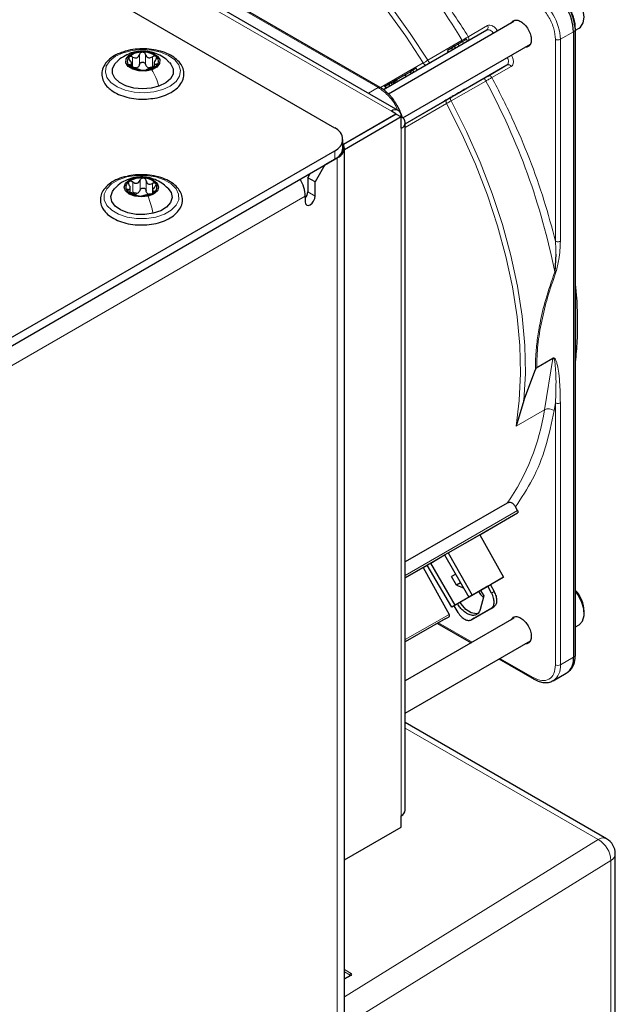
# Paper-space layout 'Blatt4' of a CAD drawing. Header units: millimetres. Extents: x 5 to 418, y 2 to 292.
# Tile 86 of 93: x 309 to 326, y 203 to 231. Entities that reach past the tile are written whole.
import ezdxf

# ---------------------------------------------------------------- set-up
doc = ezdxf.new("R2010")
doc.units = ezdxf.units.MM

psp = doc.layouts.new('Blatt4')

# ---------------------------------------------------------------- linework, layer by layer
at = {"color": 7, "linetype": 'Continuous', "lineweight": 25}
for p, q in [((317.662, 228.296), (272.124, 254.585)), ((319.488, 228.798), (283.991, 249.29)), ((318.963, 229.464), (311.776, 233.614)), ((322.807, 231.353), (319.204, 229.273)), ((324.58, 231.121), (324.574, 231.234)), ((319.061, 229.398), (322.032, 231.113)), ((324.522, 231.064), (324.522, 213.084)), ((324.583, 231.108), (324.687, 231.168)), ((324.583, 213.139), (324.583, 231.119)), ((319.614, 228.585), (323.283, 230.704)), ((321.209, 230.707), (321.106, 230.648)), ((321.477, 230.793), (321.447, 230.845)), ((321.012, 230.593), (320.898, 230.528)), ((320.928, 230.476), (320.898, 230.528)), ((321.106, 230.648), (321.012, 230.593)), ((321.012, 230.593), (321.042, 230.541)), ((321.136, 230.596), (321.106, 230.648)), ((311.822, 230.044), (311.822, 230.147)), ((312.47, 230.165), (312.47, 230.047)), ((322.059, 229.789), (322.612, 230.108)), ((319.685, 229.827), (319.438, 229.685)), ((319.835, 229.914), (319.685, 229.827)), ((319.715, 229.776), (319.685, 229.827)), ((319.906, 229.955), (319.835, 229.914)), ((319.865, 229.862), (319.835, 229.914)), ((320.004, 230.011), (319.906, 229.955)), ((319.936, 229.903), (319.906, 229.955)), ((320.034, 229.959), (320.004, 230.011)), ((319.086, 229.52), (319.133, 229.439)), ((319.237, 229.5), (319.207, 229.552)), ((319.359, 229.639), (319.329, 229.622)), ((319.359, 229.57), (319.329, 229.622)), ((319.388, 229.656), (319.359, 229.639)), ((319.389, 229.587), (319.359, 229.639)), ((319.403, 229.665), (319.387, 229.694)), ((319.438, 229.685), (319.388, 229.656)), ((319.418, 229.604), (319.388, 229.656)), ((319.468, 229.633), (319.438, 229.685)), ((320.978, 229.165), (321.971, 229.738)), ((319.688, 228.42), (320.879, 229.108)), ((317.91, 227.836), (319.415, 228.704)), ((319.429, 228.696), (317.916, 227.823)), ((319.415, 228.704), (319.288, 228.778)), ((319.415, 228.688), (319.415, 228.704)), ((319.429, 228.696), (319.571, 228.615)), ((319.571, 228.615), (317.937, 227.672)), ((319.571, 228.288), (319.571, 228.615)), ((319.688, 208.691), (319.688, 228.451)), ((317.896, 227.725), (317.896, 227.97)), ((295.048, 214.589), (317.662, 227.643)), ((317.937, 180.365), (317.937, 227.725)), ((295.048, 214.344), (317.662, 227.398)), ((317.732, 227.439), (317.379, 227.235)), ((316.884, 226.868), (316.955, 226.99)), ((317.379, 227.235), (317.096, 226.745)), ((317.096, 226.745), (316.884, 226.868)), ((316.884, 226.868), (316.884, 226.459)), ((317.096, 226.337), (317.096, 226.745)), ((311.784, 226.44), (311.784, 226.576)), ((312.424, 226.505), (312.424, 226.42)), ((316.813, 226.337), (316.813, 226.174)), ((324.02, 224.67), (323.983, 224.16)), ((323.1, 220.46), (323.432, 221.354)), ((323.467, 221.414), (323.453, 221.393)), ((323.1, 220.46), (322.874, 219.73)), ((322.616, 217.513), (319.688, 215.823)), ((322.916, 217.301), (322.856, 217.411)), ((321.828, 216.607), (322.914, 217.234)), ((320.923, 216.084), (321.828, 216.607)), ((321.828, 216.607), (322.515, 215.387)), ((320.418, 215.792), (320.818, 216.023)), ((320.818, 216.023), (320.923, 216.084)), ((320.818, 216.023), (321.518, 214.811)), ((320.923, 216.084), (321.61, 214.865)), ((319.688, 215.371), (320.203, 215.668)), ((320.203, 215.668), (320.313, 215.732)), ((320.203, 215.668), (320.947, 214.317)), ((320.313, 215.732), (320.418, 215.792)), ((321.025, 214.526), (320.313, 215.732)), ((321.118, 214.58), (320.418, 215.792)), ((321.138, 215.469), (321.02, 215.402)), ((321.16, 215.159), (321.02, 215.402)), ((321.61, 214.865), (322.515, 215.387)), ((322.515, 215.387), (322.136, 215.168)), ((321.278, 215.227), (321.16, 215.159)), ((321.16, 215.159), (321.361, 215.083)), ((321.518, 214.811), (322.14, 215.17)), ((322.14, 215.17), (321.74, 214.939)), ((322.06, 215.124), (321.854, 215.005)), ((322.06, 215.124), (322.136, 215.168)), ((322.166, 214.93), (322.06, 215.124)), ((322.136, 215.168), (322.241, 214.974)), ((321.854, 215.005), (321.025, 214.526)), ((321.74, 214.939), (321.118, 214.58)), ((321.61, 214.865), (321.518, 214.811)), ((321.74, 214.939), (321.74, 214.939)), ((321.945, 214.853), (321.841, 214.459)), ((321.854, 215.005), (321.945, 214.853)), ((321.118, 214.58), (321.025, 214.526)), ((321.083, 214.56), (321.201, 214.373)), ((322.231, 214.53), (321.665, 214.203)), ((322.158, 214.488), (322.231, 214.53)), ((320.832, 214.184), (320.946, 214.25)), ((321.592, 214.161), (322.158, 214.488)), ((324.832, 214.341), (324.832, 214.406)), ((322.807, 214.205), (319.688, 212.405)), ((320.832, 214.184), (319.688, 213.524)), ((320.612, 214.057), (321.581, 213.497)), ((321.665, 214.203), (321.592, 214.161)), ((324.583, 213.961), (324.687, 214.02)), ((319.688, 211.481), (323.283, 213.556)), ((322.381, 213.036), (323.389, 212.454)), ((323.939, 212.409), (324.315, 212.626)), ((324.345, 212.646), (324.393, 212.681)), ((323.387, 212.455), (323.389, 212.454)), ((325.475, 207.867), (319.688, 211.208)), ((319.571, 208.201), (319.571, 208.528)), ((317.937, 207.258), (319.571, 208.201)), ((325.725, 138.292), (325.725, 207.434)), ((318.109, 203.936), (317.937, 203.84))]:
    psp.add_line(p, q, dxfattribs=at)
at = {"color": 7, "linetype": 'Continuous', "lineweight": 18}
for p, q in [((319.288, 228.778), (283.791, 249.27)), ((311.726, 233.609), (318.913, 229.46)), ((321.5, 230.921), (322.053, 231.24)), ((324.522, 231.064), (324.146, 230.847)), ((324.569, 231.097), (324.522, 231.064)), ((324.563, 231.212), (324.569, 231.097)), ((324.569, 231.097), (324.569, 213.117)), ((320.334, 230.242), (321.327, 230.816)), ((321.239, 230.655), (321.209, 230.707)), ((321.362, 230.726), (321.332, 230.778)), ((324.004, 225.042), (324.004, 230.847)), ((324.146, 230.847), (324.146, 225.042)), ((311.795, 230.441), (311.886, 230.458)), ((312.047, 230.119), (312.047, 230.405)), ((312.222, 230.123), (312.222, 230.408)), ((311.776, 230.069), (311.776, 230.114)), ((311.852, 230.05), (311.852, 230.336)), ((312.424, 230.06), (312.424, 230.346)), ((312.523, 230.107), (312.523, 230.128)), ((318.973, 229.456), (320.202, 230.165)), ((322.612, 230.108), (319.688, 228.42)), ((322.733, 230.063), (322.18, 229.743)), ((319.254, 229.509), (319.224, 229.561)), ((319.312, 229.543), (319.282, 229.595)), ((322.002, 229.646), (321.009, 229.073)), ((318.913, 229.46), (318.627, 229.294)), ((319.153, 229.451), (319.123, 229.503)), ((320.876, 228.997), (319.688, 228.311)), ((319.571, 208.528), (319.571, 228.288)), ((317.662, 227.398), (317.662, 227.643)), ((317.728, 227.442), (317.732, 227.439)), ((317.732, 227.439), (317.732, 180.08)), ((311.854, 226.458), (311.854, 226.744)), ((311.861, 226.855), (311.913, 226.862)), ((312.066, 226.509), (312.066, 226.795)), ((312.239, 226.496), (312.239, 226.782)), ((312.421, 226.51), (312.421, 226.702)), ((311.719, 226.493), (311.719, 226.532)), ((312.46, 226.451), (312.46, 226.477)), ((316.884, 226.459), (317.096, 226.337)), ((316.813, 226.337), (294.483, 213.446)), ((323.453, 221.393), (323.933, 221.67)), ((323.467, 221.414), (323.934, 221.683)), ((323.933, 221.67), (323.686, 220.199)), ((323.934, 221.683), (323.933, 221.67)), ((323.686, 220.199), (322.874, 219.73)), ((324.004, 220.395), (323.967, 220.172)), ((324.004, 212.867), (324.004, 220.395)), ((324.146, 212.867), (324.146, 220.395)), ((322.916, 217.301), (319.688, 215.437)), ((322.914, 217.234), (319.688, 215.372)), ((322.166, 214.93), (322.241, 214.974)), ((319.688, 213.59), (320.947, 214.317)), ((319.688, 213.524), (320.946, 214.25)), ((320.641, 214.074), (321.61, 213.514)), ((324.522, 213.084), (324.569, 213.117)), ((322.41, 213.052), (323.368, 212.5)), ((324.146, 212.867), (324.522, 213.084)), ((325.231, 207.845), (319.688, 211.046)), ((317.937, 203.324), (325.231, 207.845)), ((325.597, 207.24), (318.036, 202.554)), ((325.597, 138.099), (325.597, 207.24)), ((317.937, 204.108), (318.129, 203.998)), ((318.1, 203.949), (317.937, 204.043)), ((318.129, 203.934), (317.937, 203.827)), ((318.1, 203.931), (318.1, 203.949))]:
    psp.add_line(p, q, dxfattribs=at)
at = {"color": 7, "linetype": 'Continuous', "lineweight": 18, "flags": 128}
for points in [[(320.202, 230.165), (319.7, 230.933), (319.168, 231.672), (318.608, 232.377), (318.024, 233.045), (317.42, 233.672), (316.799, 234.253), (316.165, 234.785), (315.521, 235.266), (314.872, 235.692), (314.222, 236.06), (313.574, 236.368), (312.932, 236.615), (312.301, 236.799), (311.684, 236.918), (311.084, 236.973), (310.506, 236.963), (309.953, 236.887), (309.428, 236.747), (308.934, 236.543)], [(309.032, 236.639), (309.527, 236.844), (310.053, 236.985), (310.608, 237.061), (311.188, 237.071), (311.789, 237.016), (312.409, 236.896), (313.042, 236.712), (313.685, 236.464), (314.335, 236.155), (314.988, 235.786), (315.639, 235.359), (316.284, 234.877), (316.92, 234.343), (317.544, 233.76), (318.15, 233.131), (318.735, 232.461), (319.297, 231.753), (319.831, 231.012), (320.334, 230.242)], [(322.221, 231.015), (322.205, 231.037), (322.181, 231.065), (322.155, 231.088), (322.128, 231.105), (322.102, 231.117), (322.076, 231.122), (322.053, 231.121), (322.032, 231.113)], [(311.578, 230.459), (311.835, 230.526), (312.113, 230.552), (312.394, 230.536), (312.657, 230.478), (312.886, 230.383), (313.064, 230.257), (313.18, 230.109), (313.226, 229.948), (313.197, 229.786), (313.098, 229.634), (312.933, 229.502), (312.715, 229.399), (312.458, 229.332), (312.179, 229.306), (311.899, 229.322), (311.635, 229.38), (311.406, 229.475), (311.228, 229.601), (311.112, 229.749), (311.067, 229.91), (311.095, 230.072), (311.195, 230.224), (311.359, 230.356), (311.578, 230.459)], [(322.612, 230.108), (322.629, 230.122), (322.642, 230.142), (322.65, 230.167), (322.653, 230.196), (322.651, 230.228), (322.645, 230.261), (322.633, 230.296), (322.621, 230.322)], [(322.874, 219.73), (322.965, 220.463), (323.001, 221.235), (322.98, 222.04), (322.902, 222.873), (322.769, 223.728), (322.581, 224.6), (322.34, 225.482), (322.047, 226.369), (321.703, 227.254), (321.312, 228.133), (320.876, 228.997)], [(321.009, 229.073), (321.449, 228.2), (321.844, 227.313), (322.19, 226.418), (322.485, 225.523), (322.727, 224.632), (322.915, 223.752), (323.046, 222.889), (323.122, 222.049), (323.14, 221.237), (323.1, 220.46)], [(311.688, 226.888), (311.96, 226.93), (312.242, 226.931), (312.515, 226.889), (312.759, 226.808), (312.959, 226.693), (313.101, 226.552), (313.174, 226.395), (313.175, 226.233), (313.103, 226.075), (312.962, 225.934), (312.763, 225.819), (312.519, 225.737), (312.247, 225.695), (311.965, 225.694), (311.693, 225.736), (311.448, 225.817), (311.249, 225.932), (311.107, 226.073), (311.033, 226.23), (311.033, 226.392), (311.105, 226.55), (311.245, 226.691), (311.444, 226.806), (311.688, 226.888)]]:
    psp.add_lwpolyline(points, dxfattribs=at)
at = {"color": 7, "linetype": 'Continuous', "lineweight": 25, "flags": 128}
for points in [[(324.687, 231.168), (324.725, 231.195), (324.804, 231.315), (324.832, 231.484), (324.806, 231.685), (324.729, 231.895), (324.61, 232.092), (324.462, 232.255), (324.299, 232.365), (324.141, 232.412), (324.004, 232.389), (323.987, 232.38)], [(324.583, 231.121), (324.583, 231.121), (324.583, 231.119)], [(312.407, 229.972), (312.226, 229.933), (312.033, 229.937), (311.857, 229.983), (311.725, 230.065), (311.658, 230.169), (311.664, 230.28), (311.744, 230.382), (311.886, 230.458)], [(311.886, 230.458), (312.067, 230.497), (312.26, 230.493), (312.435, 230.447), (312.567, 230.365), (312.635, 230.261), (312.628, 230.15), (312.548, 230.048), (312.407, 229.972)], [(312.609, 229.497), (312.38, 229.439), (312.131, 229.421), (311.884, 229.444), (311.658, 229.507), (311.471, 229.603), (311.34, 229.726), (311.273, 229.865), (311.277, 230.01), (311.352, 230.148), (311.382, 230.181)], [(312.914, 230.177), (312.953, 230.132), (313.019, 229.993), (313.015, 229.848), (312.94, 229.71), (312.801, 229.59), (312.609, 229.497)], [(312.294, 226.335), (312.105, 226.313), (311.915, 226.334), (311.755, 226.396), (311.647, 226.488), (311.609, 226.598), (311.646, 226.707), (311.753, 226.8), (311.913, 226.862)], [(311.913, 226.862), (312.103, 226.884), (312.292, 226.863), (312.453, 226.801), (312.561, 226.708), (312.599, 226.599), (312.562, 226.49), (312.455, 226.397), (312.294, 226.335)], [(312.442, 225.844), (312.2, 225.808), (311.95, 225.812), (311.712, 225.858), (311.506, 225.94), (311.348, 226.052), (311.252, 226.186), (311.224, 226.329), (311.268, 226.472), (311.339, 226.564)], [(312.867, 226.566), (312.956, 226.439), (312.983, 226.296), (312.939, 226.153), (312.828, 226.024), (312.658, 225.918), (312.442, 225.844)], [(316.813, 226.174), (316.824, 226.117), (316.854, 226.082), (316.9, 226.073), (316.954, 226.092), (317.009, 226.136), (317.054, 226.197), (317.085, 226.268), (317.096, 226.337)], [(324.687, 214.02), (324.692, 214.023), (324.785, 214.125), (324.829, 214.28), (324.82, 214.473), (324.758, 214.683), (324.651, 214.887), (324.583, 214.98)], [(321.813, 214.356), (321.731, 214.331), (321.586, 214.358), (321.432, 214.458), (321.295, 214.616), (321.264, 214.664)]]:
    psp.add_lwpolyline(points, dxfattribs=at)
at = {"color": 7, "linetype": 'Continuous', "lineweight": 18}
for centre, radius, start, end in [((304.849, 220.732), 19.319, 31.4621, 48.8282), ((322.611, 230.777), 1.537, 2.6055, 57.3945), ((321.977, 231.187), 0.0922, 306.3512, 35.1851), ((324.555, 231.121), 0.0279, 299.6454, 355.8931), ((324.075, 230.984), 0.154, 242.6097, 297.3903), ((322.649, 230.024), 0.0922, 24.8163, 113.6431), ((305.029, 220.416), 19.32, 11.1727, 28.5377), ((317.574, 221.078), 6.175, 324.7369, 351.8127), ((323.805, 219.957), 0.269, 52.8719, 116.0918), ((323.659, 212.812), 0.49, 303.8713, 6.4024), ((324.075, 213.004), 0.154, 242.6097, 297.3903), ((323.419, 212.495), 0.0509, 174.5815, 232.0182), ((325.372, 207.642), 0.248, 65.3602, 124.6041), ((324.871, 207.215), 0.726, 2.0018, 60.2671), ((325.486, 207.453), 0.24, 297.475, 355.2816), ((318.161, 203.946), 0.0613, 121.9772, 177.4454), ((318.117, 203.917), 0.0203, 54.6371, 113.9125)]:
    psp.add_arc(centre, radius, start, end, dxfattribs=at)
at = {"color": 7, "linetype": 'Continuous', "lineweight": 25}
for centre, radius, start, end in [((322.987, 230.995), 1.537, 2.6055, 57.3945), ((323.026, 231.012), 1.55, 7.4229, 57.1417), ((312.112, 229.927), 0.548, 87.8913, 131.4412), ((312.169, 229.893), 0.583, 51.9083, 93.6399), ((311.87, 230.214), 0.173, 134.1863, 231.9102), ((312.18, 230.503), 0.548, 267.8913, 311.4412), ((312.422, 230.216), 0.173, 314.1863, 51.9102), ((312.123, 230.537), 0.583, 231.9083, 273.6399), ((311.907, 230.219), 0.199, 281.5369, 297.7956), ((312.363, 230.24), 0.213, 244.9839, 260.5643), ((319.398, 228.643), 0.175, 350.786, 129.2033), ((319.509, 228.451), 0.175, 290.7834, 69.2166), ((317.538, 227.97), 0.349, 290.7834, 69.2166), ((317.627, 227.723), 0.302, 290.3079, 27.3737), ((317.496, 227.765), 0.402, 294.3747, 354.3052), ((311.834, 226.601), 0.178, 119.6383, 215.1305), ((312.093, 226.226), 0.634, 83.846, 123.2267), ((312.159, 226.366), 0.49, 42.6923, 89.7353), ((312.373, 226.596), 0.178, 299.6383, 35.1305), ((315.792, 226.299), 1.021, 2.1236, 30.9778), ((312.048, 226.83), 0.49, 222.6923, 269.7353), ((311.924, 226.653), 0.232, 276.183, 290.8897), ((312.114, 226.971), 0.634, 263.846, 303.2267), ((312.373, 226.566), 0.178, 237.4296, 254.998), ((316.574, 226.475), 0.311, 320.4485, 357.1401), ((323.865, 214.357), 0.968, 2.9061, 42.0997), ((324.057, 213.07), 0.514, 310.8243, 5.1593), ((324.555, 213.141), 0.0279, 299.6454, 355.8931), ((324.046, 213.024), 0.48, 304.0564, 7.2558), ((319.488, 208.711), 0.201, 294.3747, 354.3052), ((325.225, 207.434), 0.5, 0, 60.0027)]:
    psp.add_arc(centre, radius, start, end, dxfattribs=at)
at = {"color": 7, "linetype": 'Continuous', "lineweight": 18}
for centre, major_axis, ratio, start_param, end_param in [((318.072, 203.933), (0.04, -0.0012), 0.556803, 0.00851, 0.801667), ((318.072, 203.966), (0.08, -0.0012), 0.567125, 5.506213, 7.077009)]:
    psp.add_ellipse(centre, major_axis=major_axis, ratio=ratio, start_param=start_param, end_param=end_param, dxfattribs=at)
for points, knots in [([(318.341, 234.851), (318.629, 234.566), (319.205, 233.993), (320.022, 233.031), (320.798, 232.01), (321.266, 231.283), (321.5, 230.921)], [0, 0, 0, 0, 0.249327, 0.5, 0.750673, 1, 1, 1, 1]), ([(324.004, 230.847), (323.996, 230.945), (323.983, 231.094), (323.903, 231.311), (323.821, 231.476), (323.719, 231.63), (323.571, 231.807), (323.448, 231.894), (323.368, 231.95)], [0, 0, 0, 0, 0.239457, 0.368361, 0.5, 0.631639, 0.760543, 1, 1, 1, 1]), ([(322.053, 231.24), (322.073, 231.247), (322.115, 231.262), (322.197, 231.234), (322.28, 231.172), (322.323, 231.11), (322.345, 231.081)], [0, 0, 0, 0, 0.240773, 0.5, 0.759227, 1, 1, 1, 1]), ([(321.5, 230.921), (321.488, 230.914), (321.465, 230.899), (321.418, 230.87), (321.372, 230.842), (321.341, 230.824), (321.327, 230.816)], [0, 0, 0, 0, 0.2800574, 0.5400964, 0.7800863, 1, 1, 1, 1]), ([(322.74, 230.395), (322.756, 230.362), (322.787, 230.293), (322.8, 230.19), (322.783, 230.105), (322.749, 230.076), (322.733, 230.063)], [0, 0, 0, 0, 0.240773, 0.5, 0.759227, 1, 1, 1, 1]), ([(320.334, 230.242), (320.311, 230.228), (320.264, 230.201), (320.223, 230.177), (320.202, 230.165)], [0, 0, 0, 0, 0.5000091, 1, 1, 1, 1]), ([(320.202, 230.165), (320.209, 230.155), (320.224, 230.135), (320.251, 230.114), (320.278, 230.105), (320.292, 230.11), (320.299, 230.112)], [0, 0, 0, 0, 0.249998, 0.499998, 0.749999, 1, 1, 1, 1]), ([(322.002, 229.646), (322.017, 229.655), (322.047, 229.672), (322.095, 229.698), (322.143, 229.724), (322.167, 229.737), (322.18, 229.743)], [0, 0, 0, 0, 0.219499, 0.459352, 0.719529, 1, 1, 1, 1]), ([(322.18, 229.743), (322.377, 229.36), (322.772, 228.591), (323.268, 227.409), (323.693, 226.22), (323.901, 225.434), (324.004, 225.042)], [0, 0, 0, 0, 0.249327, 0.5, 0.750673, 1, 1, 1, 1]), ([(318.913, 229.46), (318.922, 229.463), (318.94, 229.471), (318.959, 229.47), (318.964, 229.464), (318.964, 229.463)], [0, 0, 0, 0, 0.483167, 0.966335, 1, 1, 1, 1]), ([(319.466, 228.81), (319.449, 228.851), (319.385, 229.011), (319.187, 229.262), (319.005, 229.394), (318.913, 229.46)], [0, 0, 0, 0, 0.146513, 0.573257, 1, 1, 1, 1]), ([(320.879, 229.108), (320.874, 229.103), (320.862, 229.093), (320.857, 229.065), (320.861, 229.032), (320.871, 229.009), (320.876, 228.997)], [0, 0, 0, 0, 0.249998, 0.499999, 0.749999, 1, 1, 1, 1]), ([(320.876, 228.997), (320.897, 229.009), (320.938, 229.033), (320.985, 229.06), (321.009, 229.073)], [0, 0, 0, 0, 0.4999909, 1, 1, 1, 1]), ([(324.004, 225.042), (324.009, 224.981), (324.016, 224.879), (324.019, 224.761), (324.02, 224.698), (324.02, 224.677), (324.02, 224.67)], [0, 0, 0, 0, 0.499633, 0.837034, 0.940275, 1, 1, 1, 1]), ([(324.146, 225.042), (324.141, 224.871), (324.133, 224.587), (324.052, 224.278), (324.02, 224.154)], [0, 0, 0, 0, 0.601803, 1, 1, 1, 1]), ([(323.983, 224.16), (323.893, 223.894), (323.723, 223.396), (323.566, 222.74), (323.48, 222.203), (323.431, 221.759), (323.432, 221.485), (323.432, 221.354)], [0, 0, 0, 0, 0.274348, 0.514819, 0.682915, 0.849027, 1, 1, 1, 1]), ([(324.02, 224.154), (323.936, 223.912), (323.773, 223.44), (323.599, 222.738), (323.484, 222.057), (323.472, 221.628), (323.467, 221.414)], [0, 0, 0, 0, 0.2571577, 0.5001276, 0.7501111, 1, 1, 1, 1]), ([(324.02, 224.154), (324.015, 224.155), (324.004, 224.156), (323.99, 224.159), (323.983, 224.16)], [0, 0, 0, 0, 0.5, 1, 1, 1, 1]), ([(323.933, 221.67), (323.935, 221.671), (323.939, 221.673), (323.948, 221.673), (323.976, 221.65), (324.006, 221.45), (324.03, 221.034), (324.014, 220.628), (324.004, 220.395)], [0, 0, 0, 0, 0.005139, 0.010596, 0.02391, 0.11665, 0.49365, 1, 1, 1, 1]), ([(323.934, 221.683), (323.937, 221.685), (323.943, 221.688), (323.955, 221.69), (323.979, 221.682), (324.007, 221.644), (324.037, 221.571), (324.072, 221.438), (324.107, 221.217), (324.139, 220.859), (324.143, 220.569), (324.146, 220.395)], [0, 0, 0, 0, 0.006885, 0.014082, 0.030554, 0.076822, 0.142145, 0.227611, 0.400918, 0.641595, 1, 1, 1, 1]), ([(323.967, 220.172), (323.893, 219.817), (323.745, 219.108), (323.371, 218.178), (323.028, 217.667), (322.856, 217.411)], [0, 0, 0, 0, 0.33322, 0.666769, 1, 1, 1, 1])]:
    psp.add_open_spline(points, degree=3, knots=knots, dxfattribs=at)
at = {"color": 7, "linetype": 'Continuous', "lineweight": 25}
for points, knots in [([(323.905, 232.287), (323.988, 232.229), (324.116, 232.14), (324.27, 231.956), (324.376, 231.796), (324.46, 231.625), (324.532, 231.436), (324.544, 231.315), (324.55, 231.247)], [0, 0, 0, 0, 0.260513, 0.400752, 0.543967, 0.687182, 0.82742, 1, 1, 1, 1]), ([(324.574, 231.234), (324.574, 231.245), (324.572, 231.302), (324.546, 231.406), (324.503, 231.549), (324.448, 231.68), (324.401, 231.764), (324.382, 231.8)], [0, 0, 0, 0, 0.057456, 0.318799, 0.541248, 0.806265, 1, 1, 1, 1]), ([(322.732, 231.309), (322.75, 231.336), (322.787, 231.391), (322.889, 231.41), (322.968, 231.375), (323.007, 231.358)], [0, 0, 0, 0, 0.314168, 0.657084, 1, 1, 1, 1]), ([(323.007, 231.358), (323.047, 231.329), (323.127, 231.273), (323.228, 231.133), (323.296, 230.978), (323.319, 230.826), (323.295, 230.703), (323.231, 230.623), (323.164, 230.619), (323.132, 230.616)], [0, 0, 0, 0, 0.144573, 0.289146, 0.433719, 0.578293, 0.722866, 0.867439, 1, 1, 1, 1]), ([(321.332, 230.778), (321.312, 230.767), (321.275, 230.745), (321.23, 230.719), (321.209, 230.707)], [0, 0, 0, 0, 0.520139, 1, 1, 1, 1]), ([(321.447, 230.845), (321.446, 230.844), (321.443, 230.842), (321.42, 230.829), (321.383, 230.808), (321.35, 230.788), (321.332, 230.778)], [0, 0, 0, 0, 0.2389, 0.474476, 0.723416, 1, 1, 1, 1]), ([(311.572, 230.476), (311.522, 230.46), (311.39, 230.416), (311.218, 230.308), (311.066, 230.162), (310.977, 229.991), (310.956, 229.812), (311.003, 229.641), (311.082, 229.522), (311.144, 229.462), (311.16, 229.446)], [0, 0, 0, 0, 0.092156, 0.240541, 0.390001, 0.537835, 0.679671, 0.816266, 0.952757, 1, 1, 1, 1]), ([(311.794, 230.446), (311.723, 230.414), (311.581, 230.351), (311.445, 230.255), (311.392, 230.189), (311.388, 230.184)], [0, 0, 0, 0, 0.476549, 0.96207, 1, 1, 1, 1]), ([(312.247, 229.128), (312.329, 229.135), (312.502, 229.149), (312.747, 229.216), (312.97, 229.316), (313.149, 229.449), (313.274, 229.608), (313.333, 229.784), (313.323, 229.961), (313.25, 230.125), (313.122, 230.27), (312.943, 230.393), (312.72, 230.489), (312.465, 230.551), (312.192, 230.577), (311.92, 230.563), (311.707, 230.528), (311.601, 230.487), (311.572, 230.476)], [0, 0, 0, 0, 0.0600192, 0.126308, 0.1929691, 0.2601528, 0.3274784, 0.3931551, 0.4558099, 0.5171581, 0.5795437, 0.6443265, 0.7104746, 0.7767352, 0.8428468, 0.9089171, 0.975106, 1, 1, 1, 1]), ([(312.91, 230.175), (312.891, 230.195), (312.826, 230.269), (312.685, 230.364), (312.495, 230.455), (312.284, 230.506), (312.057, 230.512), (311.891, 230.479), (311.805, 230.45), (311.794, 230.446)], [0, 0, 0, 0, 0.0680759, 0.2432145, 0.4138713, 0.5864544, 0.7748653, 0.9718643, 1, 1, 1, 1]), ([(311.852, 230.336), (311.872, 230.326), (311.903, 230.311), (311.945, 230.308), (311.976, 230.313), (312.003, 230.328), (312.032, 230.357), (312.041, 230.386), (312.047, 230.405)], [0, 0, 0, 0, 0.249168, 0.374303, 0.498903, 0.623987, 0.749746, 1, 1, 1, 1]), ([(312.132, 230.475), (312.122, 230.473), (312.101, 230.471), (312.074, 230.455), (312.055, 230.432), (312.05, 230.414), (312.047, 230.405)], [0, 0, 0, 0, 0.250033, 0.499632, 0.749228, 1, 1, 1, 1]), ([(312.222, 230.408), (312.219, 230.417), (312.212, 230.435), (312.192, 230.457), (312.164, 230.472), (312.143, 230.474), (312.132, 230.475)], [0, 0, 0, 0, 0.249815, 0.499908, 0.75012, 1, 1, 1, 1]), ([(312.222, 230.408), (312.229, 230.389), (312.24, 230.36), (312.271, 230.333), (312.299, 230.319), (312.33, 230.314), (312.374, 230.319), (312.404, 230.335), (312.424, 230.346)], [0, 0, 0, 0, 0.249199, 0.374336, 0.49893, 0.624007, 0.749759, 1, 1, 1, 1]), ([(312.529, 230.352), (312.522, 230.356), (312.509, 230.365), (312.481, 230.367), (312.452, 230.361), (312.433, 230.351), (312.424, 230.346)], [0, 0, 0, 0, 0.249991, 0.499611, 0.749127, 1, 1, 1, 1]), ([(311.75, 230.338), (311.746, 230.332), (311.738, 230.32), (311.739, 230.295), (311.75, 230.27), (311.763, 230.254), (311.769, 230.247)], [0, 0, 0, 0, 0.249857, 0.499466, 0.749011, 1, 1, 1, 1]), ([(311.852, 230.336), (311.843, 230.34), (311.824, 230.35), (311.795, 230.355), (311.768, 230.352), (311.756, 230.343), (311.75, 230.338)], [0, 0, 0, 0, 0.249807, 0.500055, 0.750309, 1, 1, 1, 1]), ([(311.776, 230.114), (311.77, 230.114), (311.758, 230.113), (311.749, 230.105), (311.75, 230.094), (311.759, 230.083), (311.764, 230.078)], [0, 0, 0, 0, 0.249852, 0.499902, 0.750115, 1, 1, 1, 1]), ([(311.776, 230.114), (311.789, 230.115), (311.809, 230.117), (311.821, 230.132), (311.823, 230.149), (311.819, 230.171), (311.804, 230.204), (311.783, 230.23), (311.769, 230.247)], [0, 0, 0, 0, 0.249201, 0.374338, 0.498932, 0.624008, 0.74976, 1, 1, 1, 1]), ([(312.047, 230.119), (312.043, 230.104), (312.034, 230.074), (312.012, 230.053), (312, 230.042)], [0, 0, 0, 0, 0.50155, 1, 1, 1, 1]), ([(312.047, 230.119), (312.05, 230.128), (312.055, 230.147), (312.074, 230.169), (312.101, 230.185), (312.132, 230.191), (312.164, 230.186), (312.191, 230.171), (312.212, 230.149), (312.219, 230.131), (312.222, 230.123)], [0, 0, 0, 0, 0.125193, 0.249438, 0.374279, 0.499024, 0.623869, 0.749369, 0.87443, 1, 1, 1, 1]), ([(312.273, 230.047), (312.261, 230.057), (312.237, 230.078), (312.227, 230.108), (312.222, 230.123)], [0, 0, 0, 0, 0.498457, 1, 1, 1, 1]), ([(312.44, 230.038), (312.45, 230.041), (312.468, 230.047), (312.498, 230.06), (312.525, 230.076), (312.537, 230.087), (312.543, 230.092)], [0, 0, 0, 0, 0.249807, 0.500055, 0.750309, 1, 1, 1, 1]), ([(312.516, 230.26), (312.503, 230.242), (312.484, 230.217), (312.472, 230.183), (312.469, 230.161), (312.474, 230.144), (312.488, 230.129), (312.509, 230.128), (312.523, 230.128)], [0, 0, 0, 0, 0.249201, 0.374338, 0.498932, 0.624008, 0.74976, 1, 1, 1, 1]), ([(312.516, 230.26), (312.522, 230.268), (312.534, 230.284), (312.543, 230.309), (312.543, 230.334), (312.533, 230.346), (312.529, 230.352)], [0, 0, 0, 0, 0.2498519, 0.4999015, 0.7501147, 1, 1, 1, 1]), ([(312.543, 230.092), (312.547, 230.097), (312.555, 230.108), (312.553, 230.12), (312.543, 230.127), (312.53, 230.127), (312.523, 230.128)], [0, 0, 0, 0, 0.249857, 0.499466, 0.749011, 1, 1, 1, 1]), ([(311.764, 230.078), (311.77, 230.073), (311.783, 230.062), (311.811, 230.048), (311.841, 230.036), (311.859, 230.031), (311.869, 230.028)], [0, 0, 0, 0, 0.249991, 0.499611, 0.749127, 1, 1, 1, 1]), ([(311.947, 230.023), (311.931, 230.024), (311.898, 230.025), (311.868, 230.042), (311.852, 230.05)], [0, 0, 0, 0, 0.498459, 1, 1, 1, 1]), ([(312.07, 229.966), (312.063, 229.969), (312.052, 229.973), (312.021, 229.982), (311.994, 229.99), (311.962, 230), (311.919, 230.014), (311.889, 230.023), (311.869, 230.028)], [0, 0, 0, 0, 0.249199, 0.374336, 0.49893, 0.624007, 0.749759, 1, 1, 1, 1]), ([(312.07, 229.966), (312.074, 229.964), (312.08, 229.962), (312.101, 229.958), (312.128, 229.955), (312.149, 229.955), (312.16, 229.955)], [0, 0, 0, 0, 0.249815, 0.499908, 0.75012, 1, 1, 1, 1]), ([(312.16, 229.955), (312.171, 229.956), (312.192, 229.957), (312.218, 229.96), (312.237, 229.965), (312.243, 229.967), (312.245, 229.969)], [0, 0, 0, 0, 0.250033, 0.499632, 0.749228, 1, 1, 1, 1]), ([(312.44, 230.038), (312.42, 230.032), (312.39, 230.023), (312.347, 230.007), (312.316, 229.996), (312.29, 229.987), (312.261, 229.977), (312.252, 229.972), (312.245, 229.969)], [0, 0, 0, 0, 0.249168, 0.374303, 0.498903, 0.623987, 0.749746, 1, 1, 1, 1]), ([(312.424, 230.06), (312.409, 230.051), (312.378, 230.034), (312.345, 230.031), (312.329, 230.03)], [0, 0, 0, 0, 0.501552, 1, 1, 1, 1]), ([(312.424, 230.06), (312.433, 230.065), (312.448, 230.074), (312.464, 230.077), (312.47, 230.078)], [0, 0, 0, 0, 0.61582, 1, 1, 1, 1]), ([(319.222, 229.56), (319.212, 229.554), (319.194, 229.544), (319.166, 229.528), (319.142, 229.514), (319.13, 229.507), (319.123, 229.503)], [0, 0, 0, 0, 0.257013, 0.493304, 0.733189, 1, 1, 1, 1]), ([(319.224, 229.561), (319.218, 229.558), (319.21, 229.553), (319.206, 229.551), (319.207, 229.551), (319.207, 229.552)], [0, 0, 0, 0, 0.520179, 0.760732, 1, 1, 1, 1]), ([(319.282, 229.595), (319.276, 229.591), (319.265, 229.585), (319.249, 229.575), (319.235, 229.567), (319.228, 229.563), (319.224, 229.561)], [0, 0, 0, 0, 0.255127, 0.498018, 0.74194, 1, 1, 1, 1]), ([(319.357, 229.638), (319.344, 229.631), (319.322, 229.618), (319.295, 229.602), (319.282, 229.595)], [0, 0, 0, 0, 0.530715, 1, 1, 1, 1]), ([(321.971, 229.738), (321.98, 229.743), (321.996, 229.753), (322.021, 229.767), (322.043, 229.78), (322.054, 229.786), (322.059, 229.789)], [0, 0, 0, 0, 0.248974, 0.501635, 0.750749, 1, 1, 1, 1]), ([(311.16, 229.446), (311.188, 229.422), (311.271, 229.351), (311.444, 229.256), (311.684, 229.173), (311.948, 229.13), (312.141, 229.116), (312.239, 229.127), (312.247, 229.128)], [0, 0, 0, 0, 0.115799, 0.331325, 0.54796, 0.764224, 0.980104, 1, 1, 1, 1]), ([(319.45, 228.953), (319.404, 229.024), (319.341, 229.125), (319.23, 229.252), (319.132, 229.347), (319.037, 229.423), (318.979, 229.453), (318.963, 229.461)], [0, 0, 0, 0, 0.335682, 0.470248, 0.690009, 0.912205, 1, 1, 1, 1]), ([(319.123, 229.503), (319.116, 229.499), (319.106, 229.493), (319.102, 229.491), (319.104, 229.492), (319.105, 229.492)], [0, 0, 0, 0, 0.511036, 0.753379, 1, 1, 1, 1]), ([(319.603, 228.59), (319.592, 228.628), (319.565, 228.718), (319.512, 228.84), (319.467, 228.922), (319.45, 228.953)], [0, 0, 0, 0, 0.306465, 0.735008, 1, 1, 1, 1]), ([(320.879, 229.108), (320.895, 229.117), (320.925, 229.135), (320.961, 229.155), (320.978, 229.165)], [0, 0, 0, 0, 0.5, 1, 1, 1, 1]), ([(311.69, 226.904), (311.64, 226.894), (311.504, 226.865), (311.311, 226.778), (311.123, 226.651), (310.994, 226.5), (310.924, 226.332), (310.919, 226.16), (310.964, 226.025), (311.012, 225.953), (311.026, 225.932)], [0, 0, 0, 0, 0.085561, 0.233747, 0.383071, 0.533028, 0.665282, 0.805908, 0.942729, 1, 1, 1, 1]), ([(311.86, 226.861), (311.785, 226.838), (311.635, 226.79), (311.46, 226.683), (311.377, 226.594), (311.346, 226.562)], [0, 0, 0, 0, 0.393057, 0.78095, 1, 1, 1, 1]), ([(312.025, 225.511), (312.104, 225.51), (312.276, 225.507), (312.532, 225.549), (312.777, 225.626), (312.987, 225.737), (313.151, 225.878), (313.257, 226.043), (313.295, 226.222), (313.264, 226.396), (313.174, 226.554), (313.031, 226.693), (312.837, 226.809), (312.603, 226.895), (312.341, 226.947), (312.067, 226.959), (311.844, 226.945), (311.726, 226.914), (311.69, 226.904)], [0, 0, 0, 0, 0.057677, 0.123796, 0.190144, 0.256923, 0.324222, 0.391248, 0.45599, 0.517933, 0.579253, 0.642336, 0.707659, 0.773922, 0.840104, 0.906153, 0.972213, 1, 1, 1, 1]), ([(311.746, 226.756), (311.741, 226.75), (311.729, 226.739), (311.726, 226.715), (311.732, 226.689), (311.743, 226.672), (311.748, 226.664)], [0, 0, 0, 0, 0.249857, 0.499466, 0.749011, 1, 1, 1, 1]), ([(311.854, 226.744), (311.845, 226.75), (311.827, 226.761), (311.797, 226.768), (311.768, 226.768), (311.753, 226.76), (311.746, 226.756)], [0, 0, 0, 0, 0.249807, 0.500055, 0.750309, 1, 1, 1, 1]), ([(311.854, 226.744), (311.874, 226.732), (311.903, 226.714), (311.947, 226.707), (311.979, 226.71), (312.009, 226.722), (312.043, 226.748), (312.056, 226.776), (312.066, 226.795)], [0, 0, 0, 0, 0.249168, 0.374303, 0.498903, 0.623987, 0.749746, 1, 1, 1, 1]), ([(312.859, 226.568), (312.818, 226.609), (312.725, 226.697), (312.552, 226.796), (312.353, 226.868), (312.133, 226.898), (311.966, 226.885), (311.874, 226.865), (311.86, 226.861)], [0, 0, 0, 0, 0.160005, 0.352394, 0.542596, 0.741032, 0.960297, 1, 1, 1, 1]), ([(312.161, 226.856), (312.151, 226.856), (312.13, 226.855), (312.101, 226.842), (312.078, 226.821), (312.07, 226.804), (312.066, 226.795)], [0, 0, 0, 0, 0.250033, 0.4996315, 0.7492277, 1, 1, 1, 1]), ([(312.239, 226.782), (312.238, 226.791), (312.234, 226.809), (312.217, 226.833), (312.192, 226.85), (312.172, 226.854), (312.161, 226.856)], [0, 0, 0, 0, 0.249815, 0.499908, 0.75012, 1, 1, 1, 1]), ([(312.239, 226.782), (312.244, 226.762), (312.25, 226.733), (312.275, 226.703), (312.299, 226.686), (312.329, 226.679), (312.37, 226.679), (312.401, 226.693), (312.421, 226.702)], [0, 0, 0, 0, 0.2491995, 0.3743362, 0.4989302, 0.6240074, 0.7497593, 1, 1, 1, 1]), ([(312.519, 226.698), (312.514, 226.703), (312.504, 226.713), (312.478, 226.718), (312.45, 226.714), (312.431, 226.706), (312.421, 226.702)], [0, 0, 0, 0, 0.249991, 0.499611, 0.749127, 1, 1, 1, 1]), ([(312.489, 226.608), (312.496, 226.616), (312.51, 226.631), (312.523, 226.655), (312.528, 226.679), (312.522, 226.692), (312.519, 226.698)], [0, 0, 0, 0, 0.249852, 0.499902, 0.750115, 1, 1, 1, 1]), ([(311.719, 226.532), (311.711, 226.533), (311.697, 226.533), (311.684, 226.526), (311.679, 226.515), (311.685, 226.504), (311.688, 226.498)], [0, 0, 0, 0, 0.249852, 0.499902, 0.750115, 1, 1, 1, 1]), ([(311.688, 226.498), (311.693, 226.493), (311.704, 226.481), (311.729, 226.464), (311.758, 226.449), (311.777, 226.443), (311.786, 226.439)], [0, 0, 0, 0, 0.2499907, 0.4996106, 0.7491271, 1, 1, 1, 1]), ([(311.719, 226.532), (311.734, 226.532), (311.757, 226.532), (311.775, 226.546), (311.784, 226.562), (311.784, 226.584), (311.776, 226.618), (311.759, 226.646), (311.748, 226.664)], [0, 0, 0, 0, 0.249201, 0.374338, 0.498932, 0.624008, 0.74976, 1, 1, 1, 1]), ([(311.968, 226.359), (311.964, 226.362), (311.958, 226.367), (311.932, 226.379), (311.908, 226.39), (311.879, 226.403), (311.837, 226.42), (311.807, 226.432), (311.786, 226.439)], [0, 0, 0, 0, 0.249199, 0.374336, 0.49893, 0.624007, 0.749759, 1, 1, 1, 1]), ([(311.949, 226.423), (311.932, 226.425), (311.898, 226.43), (311.869, 226.449), (311.854, 226.458)], [0, 0, 0, 0, 0.498459, 1, 1, 1, 1]), ([(312.066, 226.509), (312.059, 226.494), (312.046, 226.465), (312.02, 226.446), (312.007, 226.437)], [0, 0, 0, 0, 0.50155, 1, 1, 1, 1]), ([(312.066, 226.509), (312.07, 226.518), (312.078, 226.535), (312.101, 226.556), (312.129, 226.569), (312.161, 226.572), (312.192, 226.564), (312.217, 226.547), (312.234, 226.524), (312.238, 226.505), (312.239, 226.496)], [0, 0, 0, 0, 0.125193, 0.249438, 0.374279, 0.499024, 0.623869, 0.749369, 0.87443, 1, 1, 1, 1]), ([(312.278, 226.416), (312.268, 226.428), (312.247, 226.45), (312.242, 226.481), (312.239, 226.496)], [0, 0, 0, 0, 0.498457, 1, 1, 1, 1]), ([(312.353, 226.397), (312.362, 226.399), (312.38, 226.403), (312.41, 226.413), (312.44, 226.426), (312.454, 226.436), (312.461, 226.441)], [0, 0, 0, 0, 0.249807, 0.500055, 0.750309, 1, 1, 1, 1]), ([(312.489, 226.608), (312.474, 226.592), (312.451, 226.568), (312.432, 226.536), (312.424, 226.514), (312.423, 226.497), (312.431, 226.482), (312.448, 226.479), (312.46, 226.477)], [0, 0, 0, 0, 0.249201, 0.374338, 0.498932, 0.624008, 0.74976, 1, 1, 1, 1]), ([(312.461, 226.441), (312.467, 226.445), (312.478, 226.455), (312.481, 226.467), (312.476, 226.475), (312.465, 226.476), (312.46, 226.477)], [0, 0, 0, 0, 0.2498571, 0.4994664, 0.7490114, 1, 1, 1, 1]), ([(311.968, 226.359), (311.97, 226.357), (311.974, 226.354), (311.99, 226.349), (312.015, 226.344), (312.036, 226.342), (312.046, 226.341)], [0, 0, 0, 0, 0.249815, 0.499908, 0.75012, 1, 1, 1, 1]), ([(312.046, 226.341), (312.057, 226.34), (312.078, 226.339), (312.107, 226.34), (312.129, 226.343), (312.138, 226.345), (312.142, 226.346)], [0, 0, 0, 0, 0.250033, 0.4996315, 0.7492277, 1, 1, 1, 1]), ([(312.353, 226.397), (312.334, 226.392), (312.305, 226.386), (312.261, 226.374), (312.228, 226.366), (312.199, 226.359), (312.165, 226.352), (312.151, 226.348), (312.142, 226.346)], [0, 0, 0, 0, 0.249168, 0.374303, 0.498903, 0.623987, 0.749746, 1, 1, 1, 1]), ([(311.026, 225.932), (311.048, 225.904), (311.112, 225.825), (311.258, 225.714), (311.471, 225.61), (311.72, 225.541), (311.911, 225.509), (312.013, 225.511), (312.025, 225.511)], [0, 0, 0, 0, 0.1161963, 0.3273485, 0.5418989, 0.7575876, 0.9727998, 1, 1, 1, 1]), ([(324.583, 221.568), (324.602, 221.769), (324.643, 222.19), (324.645, 222.869), (324.626, 223.404), (324.59, 223.713), (324.583, 223.774)], [0, 0, 0, 0, 0.2881665, 0.6047311, 0.9213119, 1, 1, 1, 1]), ([(323.432, 221.354), (323.436, 221.361), (323.442, 221.374), (323.45, 221.388), (323.453, 221.393)], [0, 0, 0, 0, 0.571552, 1, 1, 1, 1]), ([(322.856, 217.411), (322.841, 217.435), (322.81, 217.481), (322.744, 217.522), (322.675, 217.537), (322.636, 217.521), (322.616, 217.513)], [0, 0, 0, 0, 0.267471, 0.517881, 0.763339, 1, 1, 1, 1]), ([(321.799, 214.973), (321.808, 214.955), (321.841, 214.888), (321.893, 214.838), (321.932, 214.801)], [0, 0, 0, 0, 0.263002, 1, 1, 1, 1]), ([(322.158, 214.488), (322.171, 214.497), (322.197, 214.516), (322.229, 214.571), (322.247, 214.659), (322.232, 214.765), (322.203, 214.857), (322.179, 214.906), (322.166, 214.93)], [0, 0, 0, 0, 0.135276, 0.269053, 0.499996, 0.73094, 0.864645, 1, 1, 1, 1]), ([(321.461, 214.341), (321.43, 214.361), (321.369, 214.4), (321.284, 214.486), (321.222, 214.562), (321.195, 214.61), (321.189, 214.621)], [0, 0, 0, 0, 0.302999, 0.606945, 0.908508, 1, 1, 1, 1]), ([(321.201, 214.373), (321.216, 214.35), (321.246, 214.305), (321.313, 214.234), (321.399, 214.169), (321.485, 214.141), (321.549, 214.142), (321.578, 214.155), (321.592, 214.161)], [0, 0, 0, 0, 0.135278, 0.269056, 0.500001, 0.730943, 0.864646, 1, 1, 1, 1]), ([(321.841, 214.459), (321.826, 214.421), (321.796, 214.345), (321.705, 214.289), (321.59, 214.281), (321.504, 214.321), (321.461, 214.341)], [0, 0, 0, 0, 0.250261, 0.499984, 0.749713, 1, 1, 1, 1]), ([(322.732, 214.162), (322.75, 214.188), (322.787, 214.244), (322.889, 214.263), (322.968, 214.228), (323.007, 214.21)], [0, 0, 0, 0, 0.314168, 0.657084, 1, 1, 1, 1]), ([(323.007, 214.21), (323.047, 214.182), (323.127, 214.125), (323.228, 213.986), (323.296, 213.831), (323.319, 213.679), (323.295, 213.556), (323.231, 213.476), (323.164, 213.471), (323.132, 213.469)], [0, 0, 0, 0, 0.144573, 0.289146, 0.433719, 0.578293, 0.722866, 0.867439, 1, 1, 1, 1]), ([(323.389, 212.457), (323.416, 212.441), (323.487, 212.399), (323.606, 212.362), (323.742, 212.349), (323.855, 212.363), (323.91, 212.399), (323.928, 212.411)], [0, 0, 0, 0, 0.143792, 0.380812, 0.625008, 0.880873, 1, 1, 1, 1]), ([(318.113, 203.939), (318.113, 203.939), (318.113, 203.939), (318.11, 203.937), (318.109, 203.936)], [0, 0, 0, 0, 0.438032, 1, 1, 1, 1])]:
    psp.add_open_spline(points, degree=3, knots=knots, dxfattribs=at)
at = {"color": 7, "linetype": 'Continuous', "lineweight": 18}
for points in [[(321.479, 230.794), (321.488, 230.8), (321.505, 230.814), (321.516, 230.847), (321.516, 230.885), (321.505, 230.909), (321.5, 230.921)], [(320.398, 230.17), (320.396, 230.17), (320.39, 230.17), (320.374, 230.185), (320.354, 230.21), (320.341, 230.231), (320.334, 230.242)], [(312.609, 229.497), (312.581, 229.58), (312.524, 229.747), (312.446, 229.897), (312.407, 229.972)], [(321.971, 229.738), (321.97, 229.736), (321.967, 229.731), (321.972, 229.709), (321.984, 229.68), (321.996, 229.658), (322.002, 229.646)], [(322.18, 229.743), (322.172, 229.754), (322.157, 229.775), (322.124, 229.795), (322.089, 229.801), (322.069, 229.793), (322.059, 229.789)], [(320.978, 229.165), (320.977, 229.163), (320.974, 229.158), (320.98, 229.136), (320.991, 229.107), (321.003, 229.084), (321.009, 229.073)], [(312.442, 225.844), (312.422, 225.929), (312.38, 226.1), (312.323, 226.256), (312.294, 226.335)], [(324.004, 225.042), (324.015, 225.038), (324.035, 225.028), (324.075, 225.024), (324.115, 225.028), (324.135, 225.038), (324.146, 225.042)], [(324.004, 220.395), (324.015, 220.39), (324.035, 220.381), (324.075, 220.377), (324.115, 220.381), (324.135, 220.39), (324.146, 220.395)], [(323.368, 212.5), (323.451, 212.462), (323.618, 212.388), (323.828, 212.437), (323.976, 212.595), (323.995, 212.776), (324.004, 212.867)]]:
    psp.add_open_spline(points, degree=3, dxfattribs=at)
at = {"color": 7, "linetype": 'Continuous', "lineweight": 25}
for points in [[(320.932, 229.138), (320.902, 229.121), (320.843, 229.087), (320.801, 229.063), (320.803, 229.064), (320.853, 229.093), (320.941, 229.144), (321.054, 229.209), (321.177, 229.28), (321.247, 229.32), (321.282, 229.34)], [(321.282, 229.34), (321.312, 229.358), (321.371, 229.392), (321.413, 229.416), (321.41, 229.415), (321.361, 229.386), (321.273, 229.335), (321.16, 229.27), (321.037, 229.199), (320.967, 229.159), (320.932, 229.138)], [(322.916, 217.301), (322.919, 217.294), (322.925, 217.28), (322.928, 217.26), (322.924, 217.243), (322.918, 217.237), (322.914, 217.234)], [(322.241, 214.974), (322.262, 214.928), (322.304, 214.836), (322.32, 214.701), (322.298, 214.588), (322.253, 214.549), (322.231, 214.53)], [(320.946, 214.25), (320.949, 214.253), (320.956, 214.259), (320.959, 214.276), (320.957, 214.296), (320.95, 214.31), (320.947, 214.317)]]:
    psp.add_open_spline(points, degree=3, dxfattribs=at)

doc.saveas('drawing.dxf')
